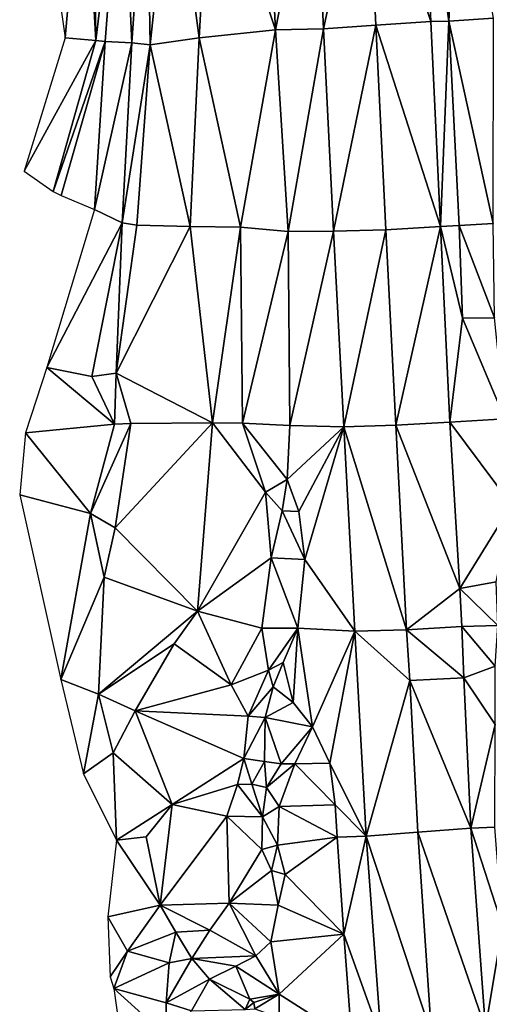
# Model space of a CAD drawing. Header units: feet. Extents: x 116535 to 120173, y 200032 to 203855.
# Tile 24 of 87: x 118269 to 118375, y 201446 to 201669. Entities that reach past the tile are written whole.
import ezdxf

# ---------------------------------------------------------------- set-up
doc = ezdxf.new("R2010")
doc.units = ezdxf.units.FT
doc.header["$MEASUREMENT"] = 0
doc.layers.add('V-TOPO-TINN-3DFC', color=3, linetype='Continuous')

msp = doc.modelspace()

# ---------------------------------------------------------------- linework, layer by layer
at = {"layer": 'V-TOPO-TINN-3DFC'}
for points in [[(118359.917029, 201712.933556, 572.536332), (118366.091619, 201668.534746, 571.436182), (118368.429671, 201713.43848, 571.526717)], [(118368.429671, 201713.43848, 571.526717), (118366.091619, 201668.534746, 571.436182), (118376.156873, 201669.191032, 568.982981)], [(118279.3763, 201664.7919, 549.391), (118283.5777, 201712.8128, 550.267), (118272.4878, 201712.8778, 548.979)], [(118286.3089, 201664.1839, 550.344), (118283.5777, 201712.8128, 550.267), (118279.3763, 201664.7919, 549.391)], [(118286.3089, 201664.1839, 550.344), (118285.7178, 201713.0588, 550.943), (118283.5777, 201712.8128, 550.267)], [(118286.3089, 201664.1839, 550.344), (118292.1383, 201712.8688, 552.545), (118285.7178, 201713.0588, 550.943)], [(118288.415, 201663.9349, 551.165), (118292.1383, 201712.8688, 552.545), (118286.3089, 201664.1839, 550.344)], [(118294.4595, 201663.6359, 552.999), (118292.1383, 201712.8688, 552.545), (118288.415, 201663.9349, 551.165)], [(118294.4595, 201663.6359, 552.999), (118297.7728, 201711.5207, 560.03), (118292.1383, 201712.8688, 552.545)], [(118297.7728, 201711.5207, 560.03), (118294.4595, 201663.6359, 552.999), (118298.6068, 201663.1738, 558.77)], [(118298.6068, 201663.1738, 558.77), (118303.5262, 201710.2536, 559.644), (118297.7728, 201711.5207, 560.03)], [(118326.8731, 201666.5461, 570.25), (118324.6739, 201711.4987, 570.764), (118312.2009, 201710.4426, 564.516)], [(118335.744346, 201711.585406, 572.288905), (118324.6739, 201711.4987, 570.764), (118326.8731, 201666.5461, 570.25)], [(118337.736029, 201666.798883, 571.939482), (118335.744346, 201711.585406, 572.288905), (118326.8731, 201666.5461, 570.25)], [(118347.482706, 201712.010499, 572.74422), (118335.744346, 201711.585406, 572.288905), (118337.736029, 201666.798883, 571.939482)], [(118347.482706, 201712.010499, 572.74422), (118337.736029, 201666.798883, 571.939482), (118349.606511, 201667.593174, 572.460344)], [(118359.917029, 201712.933556, 572.536332), (118347.482706, 201712.010499, 572.74422), (118362.041063, 201668.485228, 572.218429)], [(118362.041063, 201668.485228, 572.218429), (118347.482706, 201712.010499, 572.74422), (118349.606511, 201667.593174, 572.460344)], [(118359.917029, 201712.933556, 572.536332), (118362.041063, 201668.485228, 572.218429), (118366.091619, 201668.534746, 571.436182)], [(118298.6068, 201663.1738, 558.77), (118309.6157, 201664.7749, 560.155), (118303.5262, 201710.2536, 559.644)], [(118309.6157, 201664.7749, 560.155), (118312.2009, 201710.4426, 564.516), (118303.5262, 201710.2536, 559.644)], [(118326.8731, 201666.5461, 570.25), (118312.2009, 201710.4426, 564.516), (118309.6157, 201664.7749, 560.155)], [(118376.073, 201622.7256, 569.643), (118376.156873, 201669.191032, 568.982981), (118366.091619, 201668.534746, 571.436182)], [(118319.0175, 201621.9065, 562.743), (118326.8731, 201666.5461, 570.25), (118309.6157, 201664.7749, 560.155)], [(118329.7473, 201620.9374, 570.286), (118326.8731, 201666.5461, 570.25), (118319.0175, 201621.9065, 562.743)], [(118337.736029, 201666.798883, 571.939482), (118326.8731, 201666.5461, 570.25), (118329.7473, 201620.9374, 570.286)], [(118340.034154, 201620.983613, 571.899465), (118337.736029, 201666.798883, 571.939482), (118329.7473, 201620.9374, 570.286)], [(118340.034154, 201620.983613, 571.899465), (118349.606511, 201667.593174, 572.460344), (118337.736029, 201666.798883, 571.939482)], [(118340.034154, 201620.983613, 571.899465), (118351.818324, 201621.315209, 572.280967), (118349.606511, 201667.593174, 572.460344)], [(118364.189487, 201622.075803, 572.013431), (118362.041063, 201668.485228, 572.218429), (118349.606511, 201667.593174, 572.460344)], [(118364.189487, 201622.075803, 572.013431), (118349.606511, 201667.593174, 572.460344), (118351.818324, 201621.315209, 572.280967)], [(118364.189487, 201622.075803, 572.013431), (118366.091619, 201668.534746, 571.436182), (118362.041063, 201668.485228, 572.218429)], [(118364.189487, 201622.075803, 572.013431), (118368.3874, 201622.2946, 571.19), (118366.091619, 201668.534746, 571.436182)], [(118368.3874, 201622.2946, 571.19), (118376.073, 201622.7256, 569.643), (118366.091619, 201668.534746, 571.436182)], [(118286.3089, 201664.1839, 550.344), (118279.3763, 201664.7919, 549.391), (118270.1246, 201634.6215, 549.054)], [(118286.3089, 201664.1839, 550.344), (118270.1246, 201634.6215, 549.054), (118276.6561, 201629.9722, 550.499)], [(118288.415, 201663.9349, 551.165), (118286.3089, 201664.1839, 550.344), (118276.6561, 201629.9722, 550.499)], [(118307.6116, 201622.0455, 558.775), (118309.6157, 201664.7749, 560.155), (118298.6068, 201663.1738, 558.77)], [(118319.0175, 201621.9065, 562.743), (118309.6157, 201664.7749, 560.155), (118307.6116, 201622.0455, 558.775)], [(118288.415, 201663.9349, 551.165), (118276.6561, 201629.9722, 550.499), (118278.4862, 201629.0511, 551.33)], [(118288.415, 201663.9349, 551.165), (118278.4862, 201629.0511, 551.33), (118285.9958, 201625.9248, 553.211)], [(118294.4595, 201663.6359, 552.999), (118288.415, 201663.9349, 551.165), (118285.9958, 201625.9248, 553.211)], [(118294.4595, 201663.6359, 552.999), (118285.9958, 201625.9248, 553.211), (118292.2273, 201622.8726, 554.096)], [(118294.4595, 201663.6359, 552.999), (118292.2273, 201622.8726, 554.096), (118298.6068, 201663.1738, 558.77)], [(118298.6068, 201663.1738, 558.77), (118292.2273, 201622.8726, 554.096), (118295.5666, 201622.3846, 557.804)], [(118307.6116, 201622.0455, 558.775), (118298.6068, 201663.1738, 558.77), (118295.5666, 201622.3846, 557.804)], [(118285.9958, 201625.9248, 553.211), (118275.222, 201590.167, 553.508), (118292.2273, 201622.8726, 554.096)], [(118292.2273, 201622.8726, 554.096), (118275.222, 201590.167, 553.508), (118285.4068, 201588.1358, 554.903)], [(118292.2273, 201622.8726, 554.096), (118285.4068, 201588.1358, 554.903), (118290.8732, 201588.8859, 559.219)], [(118295.5666, 201622.3846, 557.804), (118292.2273, 201622.8726, 554.096), (118290.8732, 201588.8859, 559.219)], [(118307.6116, 201622.0455, 558.775), (118295.5666, 201622.3846, 557.804), (118290.8732, 201588.8859, 559.219)], [(118312.629, 201577.676, 559.709), (118307.6116, 201622.0455, 558.775), (118290.8732, 201588.8859, 559.219)], [(118312.629, 201577.676, 559.709), (118319.0175, 201621.9065, 562.743), (118307.6116, 201622.0455, 558.775)], [(118312.629, 201577.676, 559.709), (118319.4525, 201577.613, 563.11), (118319.0175, 201621.9065, 562.743)], [(118319.4525, 201577.613, 563.11), (118329.7473, 201620.9374, 570.286), (118319.0175, 201621.9065, 562.743)], [(118364.189487, 201622.075803, 572.013431), (118351.818324, 201621.315209, 572.280967), (118354.079715, 201577.132504, 572.400933)], [(118364.189487, 201622.075803, 572.013431), (118354.079715, 201577.132504, 572.400933), (118366.340275, 201577.822651, 572.026041)], [(118364.189487, 201622.075803, 572.013431), (118369.1905, 201601.3279, 571.15), (118368.3874, 201622.2946, 571.19)], [(118364.189487, 201622.075803, 572.013431), (118366.340275, 201577.822651, 572.026041), (118369.1905, 201601.3279, 571.15)], [(118376.4071, 201601.4349, 569.564), (118376.073, 201622.7256, 569.643), (118368.3874, 201622.2946, 571.19)], [(118376.4071, 201601.4349, 569.564), (118368.3874, 201622.2946, 571.19), (118369.1905, 201601.3279, 571.15)], [(118330.1574, 201577.0239, 570.772), (118329.7473, 201620.9374, 570.286), (118319.4525, 201577.613, 563.11)], [(118340.034154, 201620.983613, 571.899465), (118329.7473, 201620.9374, 570.286), (118330.1574, 201577.0239, 570.772)], [(118342.32118, 201576.731973, 572.126708), (118340.034154, 201620.983613, 571.899465), (118330.1574, 201577.0239, 570.772)], [(118351.818324, 201621.315209, 572.280967), (118340.034154, 201620.983613, 571.899465), (118342.32118, 201576.731973, 572.126708)], [(118351.818324, 201621.315209, 572.280967), (118342.32118, 201576.731973, 572.126708), (118354.079715, 201577.132504, 572.400933)], [(118366.340275, 201577.822651, 572.026041), (118378.7312, 201578.5441, 569.541), (118369.1905, 201601.3279, 571.15)], [(118378.7312, 201578.5441, 569.541), (118376.4071, 201601.4349, 569.564), (118369.1905, 201601.3279, 571.15)], [(118275.222, 201590.167, 553.508), (118270.4376, 201575.3998, 553.567), (118290.4932, 201577.331, 555.859)], [(118290.4932, 201577.331, 555.859), (118285.4068, 201588.1358, 554.903), (118275.222, 201590.167, 553.508)], [(118285.4068, 201588.1358, 554.903), (118290.4932, 201577.331, 555.859), (118290.8732, 201588.8859, 559.219)], [(118294.2325, 201577.509, 559.563), (118290.8732, 201588.8859, 559.219), (118290.4932, 201577.331, 555.859)], [(118312.629, 201577.676, 559.709), (118290.8732, 201588.8859, 559.219), (118294.2325, 201577.509, 559.563)], [(118270.4376, 201575.3998, 553.567), (118285.0738, 201557.1674, 556.355), (118290.4932, 201577.331, 555.859)], [(118294.2325, 201577.509, 559.563), (118285.0738, 201557.1674, 556.355), (118290.6992, 201553.8891, 560.061)], [(118294.2325, 201577.509, 559.563), (118290.4932, 201577.331, 555.859), (118285.0738, 201557.1674, 556.355)], [(118309.2997, 201535.0426, 559.552), (118312.629, 201577.676, 559.709), (118290.6992, 201553.8891, 560.061)], [(118312.629, 201577.676, 559.709), (118294.2325, 201577.509, 559.563), (118290.6992, 201553.8891, 560.061)], [(118309.2997, 201535.0426, 559.552), (118324.6239, 201561.9617, 568.82), (118312.629, 201577.676, 559.709)], [(118324.6239, 201561.9617, 568.82), (118319.4525, 201577.613, 563.11), (118312.629, 201577.676, 559.709)], [(118330.1574, 201577.0239, 570.772), (118319.4525, 201577.613, 563.11), (118329.5673, 201564.812, 570.985)], [(118329.5673, 201564.812, 570.985), (118319.4525, 201577.613, 563.11), (118324.6239, 201561.9617, 568.82)], [(118368.553726, 201540.180729, 571.953397), (118366.340275, 201577.822651, 572.026041), (118354.079715, 201577.132504, 572.400933)], [(118378.7312, 201578.5441, 569.541), (118366.340275, 201577.822651, 572.026041), (118380.2114, 201559.0805, 569.845)], [(118368.553726, 201540.180729, 571.953397), (118380.2114, 201559.0805, 569.845), (118366.340275, 201577.822651, 572.026041)], [(118270.4376, 201575.3998, 553.567), (118269.0935, 201561.4007, 553.923), (118285.0738, 201557.1674, 556.355)], [(118342.32118, 201576.731973, 572.126708), (118330.1574, 201577.0239, 570.772), (118329.5673, 201564.812, 570.985)], [(118342.32118, 201576.731973, 572.126708), (118329.5673, 201564.812, 570.985), (118332.2105, 201557.6284, 571.361)], [(118342.32118, 201576.731973, 572.126708), (118332.2105, 201557.6284, 571.361), (118333.5236, 201546.6995, 571.65)], [(118344.85971, 201530.541975, 572.409071), (118342.32118, 201576.731973, 572.126708), (118333.5236, 201546.6995, 571.65)], [(118356.478803, 201530.817174, 572.48996), (118354.079715, 201577.132504, 572.400933), (118342.32118, 201576.731973, 572.126708)], [(118344.85971, 201530.541975, 572.409071), (118356.478803, 201530.817174, 572.48996), (118342.32118, 201576.731973, 572.126708)], [(118356.478803, 201530.817174, 572.48996), (118368.553726, 201540.180729, 571.953397), (118354.079715, 201577.132504, 572.400933)], [(118329.5673, 201564.812, 570.985), (118324.6239, 201561.9617, 568.82), (118328.4362, 201557.7834, 570.834)], [(118329.5673, 201564.812, 570.985), (118328.4362, 201557.7834, 570.834), (118332.2105, 201557.6284, 571.361)], [(118309.2997, 201535.0426, 559.552), (118325.949, 201547.1456, 570.183), (118324.6239, 201561.9617, 568.82)], [(118324.6239, 201561.9617, 568.82), (118325.949, 201547.1456, 570.183), (118328.4362, 201557.7834, 570.834)], [(118278.4152, 201519.5754, 558.76), (118285.0738, 201557.1674, 556.355), (118269.0935, 201561.4007, 553.923)], [(118328.4362, 201557.7834, 570.834), (118325.949, 201547.1456, 570.183), (118333.5236, 201546.6995, 571.65)], [(118332.2105, 201557.6284, 571.361), (118328.4362, 201557.7834, 570.834), (118333.5236, 201546.6995, 571.65)], [(118368.553726, 201540.180729, 571.953397), (118376.7931, 201541.6571, 570.392), (118380.2114, 201559.0805, 569.845)], [(118278.4152, 201519.5754, 558.76), (118288.176, 201542.7332, 559.8), (118285.0738, 201557.1674, 556.355)], [(118288.176, 201542.7332, 559.8), (118290.6992, 201553.8891, 560.061), (118285.0738, 201557.1674, 556.355)], [(118309.2997, 201535.0426, 559.552), (118290.6992, 201553.8891, 560.061), (118288.176, 201542.7332, 559.8)], [(118323.8159, 201531.2073, 568.483), (118325.949, 201547.1456, 570.183), (118309.2997, 201535.0426, 559.552)], [(118331.9385, 201531.1813, 571.412), (118325.949, 201547.1456, 570.183), (118323.8159, 201531.2073, 568.483)], [(118331.9385, 201531.1813, 571.412), (118333.5236, 201546.6995, 571.65), (118325.949, 201547.1456, 570.183)], [(118344.85971, 201530.541975, 572.409071), (118333.5236, 201546.6995, 571.65), (118331.9385, 201531.1813, 571.412)], [(118288.176, 201542.7332, 559.8), (118278.4152, 201519.5754, 558.76), (118286.8899, 201516.2751, 559.426)], [(118286.8899, 201516.2751, 559.426), (118309.2997, 201535.0426, 559.552), (118288.176, 201542.7332, 559.8)], [(118368.553726, 201540.180729, 571.953397), (118377.1861, 201531.8203, 570.832), (118376.7931, 201541.6571, 570.392)], [(118368.553726, 201540.180729, 571.953397), (118356.478803, 201530.817174, 572.48996), (118369.03759, 201531.590691, 572.004707)], [(118368.553726, 201540.180729, 571.953397), (118369.03759, 201531.590691, 572.004707), (118377.1861, 201531.8203, 570.832)], [(118286.8899, 201516.2751, 559.426), (118304.0223, 201527.68, 560.878), (118309.2997, 201535.0426, 559.552)], [(118309.2997, 201535.0426, 559.552), (118304.0223, 201527.68, 560.878), (118316.8763, 201518.3973, 570.2)], [(118323.8159, 201531.2073, 568.483), (118309.2997, 201535.0426, 559.552), (118316.8763, 201518.3973, 570.2)], [(118325.342, 201521.6875, 572.643), (118323.8159, 201531.2073, 568.483), (118316.8763, 201518.3973, 570.2)], [(118331.9385, 201531.1813, 571.412), (118323.8159, 201531.2073, 568.483), (118325.342, 201521.6875, 572.643)], [(118331.9385, 201531.1813, 571.412), (118325.342, 201521.6875, 572.643), (118328.6342, 201523.4117, 571.707)], [(118330.9124, 201514.3929, 571.967), (118331.9385, 201531.1813, 571.412), (118328.6342, 201523.4117, 571.707)], [(118335.2818, 201508.8495, 572.402), (118331.9385, 201531.1813, 571.412), (118330.9124, 201514.3929, 571.967)], [(118335.2818, 201508.8495, 572.402), (118344.85971, 201530.541975, 572.409071), (118331.9385, 201531.1813, 571.412)], [(118344.85971, 201530.541975, 572.409071), (118335.2818, 201508.8495, 572.402), (118339.1811, 201500.6358, 572.126)], [(118347.389344, 201484.175483, 572.579884), (118344.85971, 201530.541975, 572.409071), (118339.1811, 201500.6358, 572.126)], [(118356.478803, 201530.817174, 572.48996), (118344.85971, 201530.541975, 572.409071), (118357.241118, 201519.35635, 572.507016)], [(118347.389344, 201484.175483, 572.579884), (118357.241118, 201519.35635, 572.507016), (118344.85971, 201530.541975, 572.409071)], [(118369.03759, 201531.590691, 572.004707), (118356.478803, 201530.817174, 572.48996), (118369.504822, 201519.999152, 571.983493)], [(118369.504822, 201519.999152, 571.983493), (118356.478803, 201530.817174, 572.48996), (118357.241118, 201519.35635, 572.507016)], [(118369.03759, 201531.590691, 572.004707), (118376.5241, 201522.6206, 570.86), (118377.1861, 201531.8203, 570.832)], [(118369.03759, 201531.590691, 572.004707), (118369.504822, 201519.999152, 571.983493), (118376.5241, 201522.6206, 570.86)], [(118304.0223, 201527.68, 560.878), (118286.8899, 201516.2751, 559.426), (118295.2086, 201512.4828, 561.065)], [(118316.8763, 201518.3973, 570.2), (118304.0223, 201527.68, 560.878), (118295.2086, 201512.4828, 561.065)], [(118325.342, 201521.6875, 572.643), (118316.8763, 201518.3973, 570.2), (118320.7506, 201511.2727, 574.854)], [(118325.342, 201521.6875, 572.643), (118320.7506, 201511.2727, 574.854), (118326.4121, 201517.9032, 571.984)], [(118328.6342, 201523.4117, 571.707), (118325.342, 201521.6875, 572.643), (118326.4121, 201517.9032, 571.984)], [(118330.9124, 201514.3929, 571.967), (118328.6342, 201523.4117, 571.707), (118326.4121, 201517.9032, 571.984)], [(118369.504822, 201519.999152, 571.983493), (118376.5481, 201509.4085, 570.72), (118376.5241, 201522.6206, 570.86)], [(118286.8899, 201516.2751, 559.426), (118278.4152, 201519.5754, 558.76), (118283.5076, 201498.2637, 560.191)], [(118347.389344, 201484.175483, 572.579884), (118359.039887, 201485.015045, 572.452584), (118357.241118, 201519.35635, 572.507016)], [(118369.504822, 201519.999152, 571.983493), (118357.241118, 201519.35635, 572.507016), (118371.08629, 201485.986341, 571.967281)], [(118357.241118, 201519.35635, 572.507016), (118359.039887, 201485.015045, 572.452584), (118371.08629, 201485.986341, 571.967281)], [(118369.504822, 201519.999152, 571.983493), (118371.08629, 201485.986341, 571.967281), (118376.5481, 201509.4085, 570.72)], [(118320.7506, 201511.2727, 574.854), (118316.8763, 201518.3973, 570.2), (118295.2086, 201512.4828, 561.065)], [(118326.4121, 201517.9032, 571.984), (118320.7506, 201511.2727, 574.854), (118324.5869, 201510.9947, 571.844)], [(118330.9124, 201514.3929, 571.967), (118326.4121, 201517.9032, 571.984), (118324.5869, 201510.9947, 571.844)], [(118286.8899, 201516.2751, 559.426), (118283.5076, 201498.2637, 560.191), (118290.2042, 201502.96, 560.345)], [(118295.2086, 201512.4828, 561.065), (118286.8899, 201516.2751, 559.426), (118290.2042, 201502.96, 560.345)], [(118335.2818, 201508.8495, 572.402), (118330.9124, 201514.3929, 571.967), (118324.5869, 201510.9947, 571.844)], [(118295.2086, 201512.4828, 561.065), (118290.2042, 201502.96, 560.345), (118303.5502, 201491.3131, 571.809)], [(118319.7265, 201501.6869, 577.199), (118295.2086, 201512.4828, 561.065), (118303.5502, 201491.3131, 571.809)], [(118319.7265, 201501.6869, 577.199), (118320.7506, 201511.2727, 574.854), (118295.2086, 201512.4828, 561.065)], [(118324.5869, 201510.9947, 571.844), (118320.7506, 201511.2727, 574.854), (118319.7265, 201501.6869, 577.199)], [(118324.5869, 201510.9947, 571.844), (118319.7265, 201501.6869, 577.199), (118324.4179, 201501.0559, 575.259)], [(118328.1692, 201500.5388, 575.064), (118324.5869, 201510.9947, 571.844), (118324.4179, 201501.0559, 575.259)], [(118335.2818, 201508.8495, 572.402), (118324.5869, 201510.9947, 571.844), (118328.1692, 201500.5388, 575.064)], [(118331.2725, 201500.5148, 575.328), (118335.2818, 201508.8495, 572.402), (118328.1692, 201500.5388, 575.064)], [(118331.2725, 201500.5148, 575.328), (118339.1811, 201500.6358, 572.126), (118335.2818, 201508.8495, 572.402)], [(118371.08629, 201485.986341, 571.967281), (118376.5101, 201486.1557, 571.373), (118376.5481, 201509.4085, 570.72)], [(118290.2042, 201502.96, 560.345), (118283.5076, 201498.2637, 560.191), (118290.9542, 201483.2605, 571.698)], [(118303.5502, 201491.3131, 571.809), (118290.2042, 201502.96, 560.345), (118290.9542, 201483.2605, 571.698)], [(118319.7265, 201501.6869, 577.199), (118303.5502, 201491.3131, 571.809), (118318.2774, 201495.8535, 578.274)], [(118321.5687, 201495.9025, 576.752), (118319.7265, 201501.6869, 577.199), (118318.2774, 201495.8535, 578.274)], [(118324.4179, 201501.0559, 575.259), (118319.7265, 201501.6869, 577.199), (118321.5687, 201495.9025, 576.752)], [(118324.8839, 201495.1224, 576.681), (118324.4179, 201501.0559, 575.259), (118321.5687, 201495.9025, 576.752)], [(118324.8839, 201495.1224, 576.681), (118328.1692, 201500.5388, 575.064), (118324.4179, 201501.0559, 575.259)], [(118331.2725, 201500.5148, 575.328), (118328.1692, 201500.5388, 575.064), (118324.8839, 201495.1224, 576.681)], [(118327.7622, 201490.8201, 578.935), (118331.2725, 201500.5148, 575.328), (118324.8839, 201495.1224, 576.681)], [(118327.7622, 201490.8201, 578.935), (118340.4122, 201491.2611, 571.943), (118331.2725, 201500.5148, 575.328)], [(118331.2725, 201500.5148, 575.328), (118340.4122, 201491.2611, 571.943), (118339.1811, 201500.6358, 572.126)], [(118347.389344, 201484.175483, 572.579884), (118339.1811, 201500.6358, 572.126), (118340.4122, 201491.2611, 571.943)], [(118315.8872, 201488.6519, 578.752), (118318.2774, 201495.8535, 578.274), (118303.5502, 201491.3131, 571.809)], [(118323.9379, 201488.5089, 577.51), (118318.2774, 201495.8535, 578.274), (118315.8872, 201488.6519, 578.752)], [(118323.9379, 201488.5089, 577.51), (118321.5687, 201495.9025, 576.752), (118318.2774, 201495.8535, 578.274)], [(118323.9379, 201488.5089, 577.51), (118324.8839, 201495.1224, 576.681), (118321.5687, 201495.9025, 576.752)], [(118327.7622, 201490.8201, 578.935), (118324.8839, 201495.1224, 576.681), (118323.9379, 201488.5089, 577.51)], [(118303.5502, 201491.3131, 571.809), (118290.9542, 201483.2605, 571.698), (118297.6858, 201483.9875, 571.948)], [(118300.839, 201468.5573, 581.335), (118303.5502, 201491.3131, 571.809), (118297.6858, 201483.9875, 571.948)], [(118315.8872, 201488.6519, 578.752), (118303.5502, 201491.3131, 571.809), (118300.839, 201468.5573, 581.335)], [(118327.3221, 201482.1204, 580.383), (118327.7622, 201490.8201, 578.935), (118323.9379, 201488.5089, 577.51)], [(118327.3221, 201482.1204, 580.383), (118340.8552, 201483.8955, 572.15), (118327.7622, 201490.8201, 578.935)], [(118327.7622, 201490.8201, 578.935), (118340.8552, 201483.8955, 572.15), (118340.4122, 201491.2611, 571.943)], [(118347.389344, 201484.175483, 572.579884), (118340.4122, 201491.2611, 571.943), (118340.8552, 201483.8955, 572.15)], [(118315.8872, 201488.6519, 578.752), (118300.839, 201468.5573, 581.335), (118316.4473, 201468.9923, 579.734)], [(118323.8259, 201481.1093, 578.31), (118315.8872, 201488.6519, 578.752), (118316.4473, 201468.9923, 579.734)], [(118323.8259, 201481.1093, 578.31), (118323.9379, 201488.5089, 577.51), (118315.8872, 201488.6519, 578.752)], [(118327.3221, 201482.1204, 580.383), (118323.9379, 201488.5089, 577.51), (118323.8259, 201481.1093, 578.31)], [(118374.367095, 201440.606859, 571.81049), (118371.08629, 201485.986341, 571.967281), (118359.039887, 201485.015045, 572.452584)], [(118371.08629, 201485.986341, 571.967281), (118378.1962, 201463.7549, 571.165), (118376.5101, 201486.1557, 571.373)], [(118374.367095, 201440.606859, 571.81049), (118378.1962, 201463.7549, 571.165), (118371.08629, 201485.986341, 571.967281)], [(118290.9542, 201483.2605, 571.698), (118300.839, 201468.5573, 581.335), (118297.6858, 201483.9875, 571.948)], [(118329.0673, 201475.4338, 578.567), (118340.8552, 201483.8955, 572.15), (118327.3221, 201482.1204, 580.383)], [(118329.0673, 201475.4338, 578.567), (118342.3713, 201461.9958, 572.289), (118340.8552, 201483.8955, 572.15)], [(118347.389344, 201484.175483, 572.579884), (118340.8552, 201483.8955, 572.15), (118342.3713, 201461.9958, 572.289)], [(118347.389344, 201484.175483, 572.579884), (118342.3713, 201461.9958, 572.289), (118350.783898, 201438.341631, 572.652106)], [(118362.163425, 201439.301762, 572.420612), (118359.039887, 201485.015045, 572.452584), (118347.389344, 201484.175483, 572.579884)], [(118347.389344, 201484.175483, 572.579884), (118350.783898, 201438.341631, 572.652106), (118362.163425, 201439.301762, 572.420612)], [(118362.163425, 201439.301762, 572.420612), (118374.367095, 201440.606859, 571.81049), (118359.039887, 201485.015045, 572.452584)], [(118290.9542, 201483.2605, 571.698), (118289.0291, 201465.9291, 580.491), (118300.839, 201468.5573, 581.335)], [(118327.3221, 201482.1204, 580.383), (118323.8259, 201481.1093, 578.31), (118325.968, 201476.3709, 578.076)], [(118329.0673, 201475.4338, 578.567), (118327.3221, 201482.1204, 580.383), (118325.968, 201476.3709, 578.076)], [(118323.8259, 201481.1093, 578.31), (118316.4473, 201468.9923, 579.734), (118325.968, 201476.3709, 578.076)], [(118327.4902, 201468.4943, 582.11), (118325.968, 201476.3709, 578.076), (118316.4473, 201468.9923, 579.734)], [(118327.4902, 201468.4943, 582.11), (118329.0673, 201475.4338, 578.567), (118325.968, 201476.3709, 578.076)], [(118327.4902, 201468.4943, 582.11), (118342.3713, 201461.9958, 572.289), (118329.0673, 201475.4338, 578.567)], [(118293.4854, 201458.1225, 584.188), (118300.839, 201468.5573, 581.335), (118289.0291, 201465.9291, 580.491)], [(118293.4854, 201458.1225, 584.188), (118304.3933, 201462.3958, 581.773), (118300.839, 201468.5573, 581.335)], [(118300.839, 201468.5573, 581.335), (118312.0759, 201462.8398, 581.401), (118316.4473, 201468.9923, 579.734)], [(118300.839, 201468.5573, 581.335), (118304.3933, 201462.3958, 581.773), (118312.0759, 201462.8398, 581.401)], [(118322.4938, 201457.1024, 586.488), (118316.4473, 201468.9923, 579.734), (118312.0759, 201462.8398, 581.401)], [(118325.83, 201460.2186, 585.91), (118316.4473, 201468.9923, 579.734), (118322.4938, 201457.1024, 586.488)], [(118325.83, 201460.2186, 585.91), (118327.4902, 201468.4943, 582.11), (118316.4473, 201468.9923, 579.734)], [(118325.83, 201460.2186, 585.91), (118342.3713, 201461.9958, 572.289), (118327.4902, 201468.4943, 582.11)], [(118289.5211, 201452.346, 585.33), (118293.4854, 201458.1225, 584.188), (118289.0291, 201465.9291, 580.491)], [(118374.367095, 201440.606859, 571.81049), (118379.7053, 201441.2271, 571.208), (118378.1962, 201463.7549, 571.165)], [(118293.4854, 201458.1225, 584.188), (118302.8632, 201455.4832, 583.64), (118304.3933, 201462.3958, 581.773)], [(118304.3933, 201462.3958, 581.773), (118302.8632, 201455.4832, 583.64), (118308.0296, 201456.4283, 583.352)], [(118304.3933, 201462.3958, 581.773), (118308.0296, 201456.4283, 583.352), (118312.0759, 201462.8398, 581.401)], [(118322.4938, 201457.1024, 586.488), (118312.0759, 201462.8398, 581.401), (118308.0296, 201456.4283, 583.352)], [(118327.7232, 201448.3647, 582.608), (118342.3713, 201461.9958, 572.289), (118325.83, 201460.2186, 585.91)], [(118327.7232, 201448.3647, 582.608), (118344.1335, 201437.8798, 572.398), (118342.3713, 201461.9958, 572.289)], [(118350.783898, 201438.341631, 572.652106), (118342.3713, 201461.9958, 572.289), (118344.1335, 201437.8798, 572.398)], [(118327.7232, 201448.3647, 582.608), (118325.83, 201460.2186, 585.91), (118322.4938, 201457.1024, 586.488)], [(118290.3712, 201449.6788, 585.676), (118293.4854, 201458.1225, 584.188), (118289.5211, 201452.346, 585.33)], [(118290.3712, 201449.6788, 585.676), (118302.8632, 201455.4832, 583.64), (118293.4854, 201458.1225, 584.188)], [(118317.9454, 201454.7332, 586.112), (118322.4938, 201457.1024, 586.488), (118308.0296, 201456.4283, 583.352)], [(118327.7232, 201448.3647, 582.608), (118322.4938, 201457.1024, 586.488), (118317.9454, 201454.7332, 586.112)], [(118302.1721, 201446.4355, 585.888), (118302.8632, 201455.4832, 583.64), (118290.3712, 201449.6788, 585.676)], [(118302.1721, 201446.4355, 585.888), (118312.0019, 201451.7899, 584.966), (118308.0296, 201456.4283, 583.352)], [(118302.1721, 201446.4355, 585.888), (118308.0296, 201456.4283, 583.352), (118302.8632, 201455.4832, 583.64)], [(118317.9454, 201454.7332, 586.112), (118308.0296, 201456.4283, 583.352), (118312.0019, 201451.7899, 584.966)], [(118312.0019, 201451.7899, 584.966), (118321.0796, 201447.2646, 582.263), (118317.9454, 201454.7332, 586.112)], [(118327.7232, 201448.3647, 582.608), (118317.9454, 201454.7332, 586.112), (118321.0796, 201447.2646, 582.263)], [(118307.9336, 201444.6424, 587.457), (118312.0019, 201451.7899, 584.966), (118302.1721, 201446.4355, 585.888)], [(118312.0019, 201451.7899, 584.966), (118307.9336, 201444.6424, 587.457), (118320.0186, 201444.9124, 582.327)], [(118312.0019, 201451.7899, 584.966), (118320.0186, 201444.9124, 582.327), (118321.0796, 201447.2646, 582.263)], [(118290.3712, 201449.6788, 585.676), (118292.1303, 201437.2778, 587.423), (118302.1801, 201438.9809, 585.621)], [(118290.3712, 201449.6788, 585.676), (118302.1801, 201438.9809, 585.621), (118302.1721, 201446.4355, 585.888)], [(118327.7232, 201448.3647, 582.608), (118321.0796, 201447.2646, 582.263), (118322.0167, 201446.4895, 582.234)], [(118327.7232, 201448.3647, 582.608), (118322.0167, 201446.4895, 582.234), (118322.2257, 201445.0844, 582.555)], [(118327.7182, 201443.0973, 584.024), (118327.7232, 201448.3647, 582.608), (118322.2257, 201445.0844, 582.555)], [(118327.7182, 201443.0973, 584.024), (118344.1335, 201437.8798, 572.398), (118327.7232, 201448.3647, 582.608)], [(118307.9336, 201444.6424, 587.457), (118302.1721, 201446.4355, 585.888), (118302.1801, 201438.9809, 585.621)], [(118322.0167, 201446.4895, 582.234), (118321.0796, 201447.2646, 582.263), (118320.0186, 201444.9124, 582.327)], [(118322.0167, 201446.4895, 582.234), (118320.0186, 201444.9124, 582.327), (118322.2257, 201445.0844, 582.555)]]:
    msp.add_3dface(points, dxfattribs=at)

doc.saveas('drawing.dxf')
